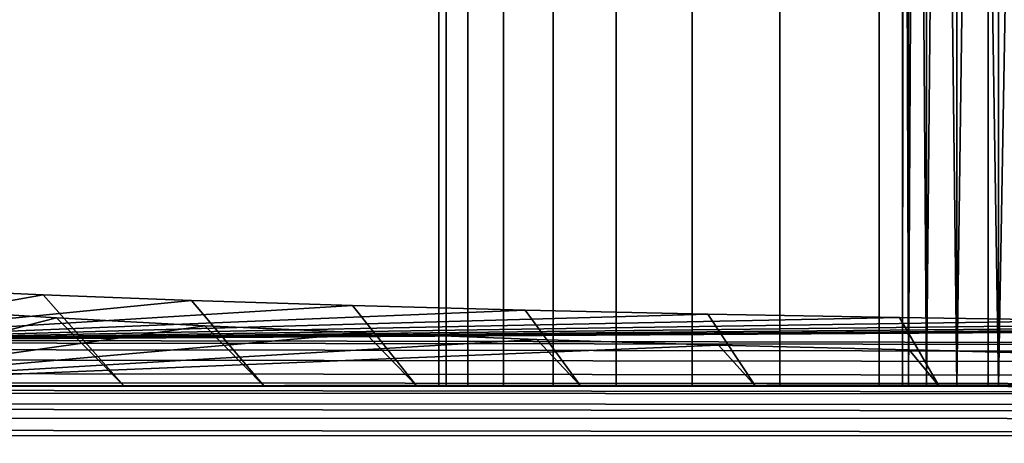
# Model space of a CAD drawing. Header units: metres. Extents: x -109 to 109, y -100 to 76.
# Tile 9 of 256: x -89 to -83, y -1 to 2. Entities that reach past the tile are written whole.
import ezdxf

# ---------------------------------------------------------------- set-up
doc = ezdxf.new("R2010")
doc.units = ezdxf.units.M
doc.layers.add('solid_21062310', color=7, linetype='CONTINUOUS')

msp = doc.modelspace()

# ---------------------------------------------------------------- linework, layer by layer
at = {"layer": 'solid_21062310'}
for points in [[(-83.389877, 8.999999, -0.373559), (-83.400002, 9), (-83.400002, -0.5), (-83.358597, -0.5, -0.750837)], [(-83.389877, 8.999999, 0.37356), (-83.400002, -0.5), (-83.400002, 9)], [(-83.358597, -0.5, 0.750837), (-83.400002, -0.5), (-83.389877, 8.999999, 0.37356), (-83.35955, 8.999998, 0.746019)], [(-83.358597, -0.5, -0.750837), (-83.35955, 8.999998, -0.746019), (-83.389877, 8.999999, -0.373559)], [(-83.358597, -0.5, -0.750837), (-83.238586, -0.5, -1.483732), (-83.309105, 8.999997, -1.116286), (-83.35955, 8.999998, -0.746019)], [(-83.358597, -0.5, 0.750837), (-83.35955, 8.999998, 0.746019), (-83.309105, 8.999997, 1.116287)], [(-83.238586, -0.5, 1.483732), (-83.358597, -0.5, 0.750837), (-83.309105, 8.999997, 1.116287), (-83.238686, 8.999996, 1.483276)], [(-83.238586, -0.5, -1.483732), (-83.238686, 8.999996, -1.483275), (-83.309105, 8.999997, -1.116286)], [(-83.238586, -0.5, -1.483732), (-83.038536, -0.5, -2.202736), (-83.148506, 8.999996, -1.845908), (-83.238686, 8.999996, -1.483275)], [(-83.238586, -0.5, 1.483732), (-83.238686, 8.999996, 1.483276), (-83.148506, 8.999996, 1.845909)], [(-83.038536, -0.5, 2.202736), (-83.238586, -0.5, 1.483732), (-83.148506, 8.999996, 1.845909), (-83.038826, 8.999995, 2.203115)], [(-83.038536, -0.5, -2.202736), (-83.038826, 8.999995, -2.203113), (-83.148506, 8.999996, -1.845908)], [(-82.761948, -0.5, -2.897876), (-82.909981, 8.999995, -2.553854), (-83.038826, 8.999995, -2.203113), (-83.038536, -0.5, -2.202736)], [(-83.038536, -0.5, 2.202736), (-83.038826, 8.999995, 2.203115), (-82.909981, 8.999995, 2.553857)], [(-82.761948, -0.5, 2.897876), (-83.038536, -0.5, 2.202736), (-82.909981, 8.999995, 2.553857), (-82.762321, 8.999996, 2.897117)], [(-82.761948, -0.5, -2.897876), (-82.762329, 8.999996, -2.897114), (-82.909981, 8.999995, -2.553854)], [(-82.41227, -0.5, -3.556656), (-82.596298, 8.999996, -3.231897), (-82.762329, 8.999996, -2.897114), (-82.761948, -0.5, -2.897876)], [(-82.761948, -0.5, 2.897876), (-82.762321, 8.999996, 2.897117), (-82.596298, 8.999996, 3.2319)], [(-82.41227, -0.5, 3.556656), (-82.761948, -0.5, 2.897876), (-82.596298, 8.999996, 3.2319), (-82.412369, 8.999996, 3.557232)], [(-86.429459, 4.500002, 0.977966), (-86.477501, 4.500002), (-86.477501, -0.5), (-86.428413, -0.5, 0.98366)], [(-86.477501, 4.500002), (-86.429459, 4.500002, -0.977966), (-86.428413, -0.5, -0.98366), (-86.477501, -0.5)], [(-86.285782, 4.500002, 1.946514), (-86.429459, 4.500002, 0.977966), (-86.428413, -0.5, 0.98366), (-86.285599, -0.5, 1.947421)], [(-86.429459, 4.500002, -0.977966), (-86.285782, 4.500002, -1.946514), (-86.285599, -0.5, -1.947421), (-86.428413, -0.5, -0.98366)], [(-86.047874, 4.500002, 2.896315), (-86.285782, 4.500002, 1.946514), (-86.285599, -0.5, 1.947421), (-86.047661, -0.5, 2.895545)], [(-86.285782, 4.500002, -1.946514), (-86.047874, 4.500002, -2.896315), (-86.047661, -0.5, -2.895545), (-86.285599, -0.5, -1.947421)], [(-85.71801, 4.500002, 3.818224), (-86.047874, 4.500002, 2.896315), (-86.047661, -0.5, 2.895545), (-85.717422, -0.5, 3.819408)], [(-86.047874, 4.500002, -2.896315), (-85.71801, 4.500002, -3.818224), (-85.717422, -0.5, -3.819408), (-86.047661, -0.5, -2.895545)], [(-85.29937, 4.500002, 4.703361), (-85.71801, 4.500002, 3.818224), (-85.717422, -0.5, 3.819408), (-85.299553, -0.5, 4.702264)], [(-85.71801, 4.500002, -3.818224), (-85.29937, 4.500002, -4.703361), (-85.299553, -0.5, -4.702264), (-85.717422, -0.5, -3.819408)], [(-84.79599, 4.500002, 5.543202), (-85.29937, 4.500002, 4.703361), (-85.299553, -0.5, 4.702264), (-84.795074, -0.5, 5.544283)], [(-85.29937, 4.500002, -4.703361), (-84.79599, 4.500002, -5.543202), (-84.795074, -0.5, -5.544283), (-85.299553, -0.5, -4.702264)], [(-84.212715, 4.500002, 6.329659), (-84.79599, 4.500002, 5.543202), (-84.795074, -0.5, 5.544283), (-84.213356, -0.5, 6.328401)], [(-84.79599, 4.500002, -5.543202), (-84.212715, 4.500002, -6.329659), (-84.213356, -0.5, -6.328401), (-84.795074, -0.5, -5.544283)], [(-83.555161, 4.500002, 7.055158), (-84.212715, 4.500002, 6.329659), (-84.213356, -0.5, 6.328401), (-83.553902, -0.5, 7.056046)], [(-84.212715, 4.500002, -6.329659), (-83.555161, 4.500002, -7.055158), (-83.553902, -0.5, -7.056046), (-84.213356, -0.5, -6.328401)], [(-83.555161, 4.500002, 7.055158), (-83.553902, -0.5, 7.056046), (-82.830612, -0.5, 7.711672), (-82.829659, 4.500002, 7.712712)], [(-83.555161, 4.500002, -7.055158), (-82.829659, 4.500002, -7.712712), (-82.830612, -0.5, -7.711672), (-83.553902, -0.5, -7.056046)], [(-82.043205, 4.500002, 8.295988), (-82.829659, 4.500002, 7.712712), (-82.830612, -0.5, 7.711672), (-82.042038, -0.5, 8.296383)], [(-82.829659, 4.500002, -7.712712), (-82.043205, 4.500002, -8.295988), (-82.042038, -0.5, -8.296383), (-82.830612, -0.5, -7.711672)], [(-90.792969, -0.193151, -18.78298), (-89.995857, 0.147672, -9.313724), (-89.102844, 0.107574, -10.427783)], [(-89.995857, 0.147672, -9.313724), (-89.401611, -0.5, -9.033874), (-88.56514, -0.5, -10.123971), (-89.102844, 0.107574, -10.427783)], [(-90.792969, -0.193151, -18.78298), (-89.102844, 0.107574, -10.427783), (-88.118324, 0.070364, -11.461612)], [(-90.792969, -0.193151, -18.78298), (-88.118324, 0.070364, -11.461612), (-87.049576, 0.036313, -12.407681)], [(-89.102844, 0.107574, -10.427783), (-88.56514, -0.5, -10.123971), (-87.636925, -0.5, -11.136929), (-88.118324, 0.070364, -11.461612)], [(-88.118324, 0.070364, -11.461612), (-87.636925, -0.5, -11.136929), (-86.62397, -0.5, -12.065142), (-87.049576, 0.036313, -12.407681)], [(-90.792969, -0.193151, -18.78298), (-87.049576, 0.036313, -12.407681), (-85.904404, 0.005668, -13.259104)], [(-90.792969, -0.193151, -18.78298), (-85.904404, 0.005668, -13.259104), (-84.691162, -0.021351, -14.009782)], [(-90.70475, -0.476963, 18.690395), (-89.01561, -0.045858, 10.292417), (-89.910652, 0.010453, 9.19547)], [(-89.910652, 0.010453, 9.19547), (-89.01561, -0.045858, 10.292417), (-88.56514, -0.5, 10.123971), (-89.401611, -0.5, 9.033874)], [(-87.049576, 0.036313, -12.407681), (-86.62397, -0.5, -12.065142), (-85.533875, -0.5, -12.901613), (-85.904404, 0.005668, -13.259104)], [(-85.904404, 0.005668, -13.259104), (-85.533875, -0.5, -12.901613), (-84.375008, -0.5, -13.639895), (-84.691162, -0.021351, -14.009782)], [(-90.792969, -0.193151, -18.78298), (-84.691162, -0.021351, -14.009782), (-83.418533, -0.044551, -14.654358)], [(-90.792969, -0.193151, -18.78298), (-83.418533, -0.044551, -14.654358), (-82.09581, -0.063765, -15.188191)], [(-90.792969, -0.193151, -18.78298), (-82.09581, -0.063765, -15.188191), (-80.732628, -0.078854, -15.607394)], [(-90.70475, -0.476963, 18.690395), (-88.031548, -0.098076, 11.309635), (-89.01561, -0.045858, 10.292417)], [(-89.01561, -0.045858, 10.292417), (-88.031548, -0.098076, 11.309635), (-87.636925, -0.5, 11.136929), (-88.56514, -0.5, 10.123971)], [(-84.691162, -0.021351, -14.009782), (-84.375008, -0.5, -13.639895), (-83.156242, -0.5, -14.274345), (-83.418533, -0.044551, -14.654358)], [(-83.418533, -0.044551, -14.654358), (-83.156242, -0.5, -14.274345), (-81.88681, -0.5, -14.800163), (-82.09581, -0.063765, -15.188191)], [(-90.792969, -0.193151, -18.78298), (-80.732628, -0.078854, -15.607394), (-79.338921, -0.089708, -15.908982)], [(-90.792969, -0.193151, -18.78298), (-79.338921, -0.089708, -15.908982), (-77.924644, -0.096253, -16.090799)], [(-90.792969, -0.193151, -18.78298), (-77.924644, -0.096253, -16.090799), (-76.5, -0.098439, -16.15156)], [(-90.792969, -0.193151, -18.78298), (-76.5, -0.098439, -16.15156), (-75.075356, -0.096253, -16.090799)], [(-58.690937, -0.252045, -20.056273), (-90.792969, -0.193151, -18.78298), (-75.075356, -0.096253, -16.090799), (-74.739296, -0.213329, -19.343586)], [(-90.70475, -0.476963, 18.690395), (-86.96563, -0.14583, 12.23989), (-88.031548, -0.098076, 11.309635)], [(-88.031548, -0.098076, 11.309635), (-86.96563, -0.14583, 12.23989), (-86.62397, -0.5, 12.065142), (-87.636925, -0.5, 11.136929)], [(-90.798309, -0.211687, -18.935049), (-90.792969, -0.193151, -18.78298), (-58.690937, -0.252045, -20.056273)], [(-90.70475, -0.476963, 18.690395), (-85.825539, -0.188781, 13.076586), (-86.96563, -0.14583, 12.23989)], [(-90.70475, -0.476963, 18.690395), (-84.619423, -0.22663, 13.813886), (-85.825539, -0.188781, 13.076586)], [(-86.96563, -0.14583, 12.23989), (-85.825539, -0.188781, 13.076586), (-85.533875, -0.5, 12.901613), (-86.62397, -0.5, 12.065142)], [(-85.825539, -0.188781, 13.076586), (-84.619423, -0.22663, 13.813886), (-84.375008, -0.5, 13.639895), (-85.533875, -0.5, 12.901613)], [(-90.808357, -0.324151, -19.218899), (-90.803482, -0.25578, -19.081778), (-58.696117, -0.296139, -20.203001), (-58.700989, -0.364512, -20.340122)], [(-90.803482, -0.25578, -19.081778), (-90.798309, -0.211687, -18.935049), (-58.690937, -0.252045, -20.056273), (-58.696117, -0.296139, -20.203001)], [(-90.70475, -0.476963, 18.690395), (-74.695206, -0.485192, 18.8507), (-83.355766, -0.259115, 14.446685), (-84.619423, -0.22663, 13.813886)], [(-84.619423, -0.22663, 13.813886), (-83.355766, -0.259115, 14.446685), (-83.156242, -0.5, 14.274345), (-84.375008, -0.5, 13.639895)], [(-83.355766, -0.259115, 14.446685), (-82.043594, -0.286007, 14.970558), (-81.88681, -0.5, 14.800163), (-83.156242, -0.5, 14.274345)], [(-74.695206, -0.485192, 18.8507), (-82.043594, -0.286007, 14.970558), (-83.355766, -0.259115, 14.446685)], [(-90.81279, -0.414817, -19.342434), (-90.808357, -0.324151, -19.218899), (-58.700989, -0.364512, -20.340122), (-58.705418, -0.455177, -20.463654)], [(-90.706291, -0.49802, 18.843094), (-58.685669, -0.493421, 19.011005), (-74.386772, -0.327636, 15.781501), (-74.695206, -0.485192, 18.8507)], [(-90.816643, -0.525146, -19.448799), (-90.81279, -0.414817, -19.342434), (-58.705418, -0.455177, -20.463654), (-58.70927, -0.565507, -20.570017)], [(-90.706291, -0.49802, 18.843094), (-90.707802, -0.545324, 18.991148), (-58.688591, -0.559463, 19.306154), (-58.687119, -0.513954, 19.161373)], [(-90.706291, -0.49802, 18.843094), (-74.695206, -0.485192, 18.8507), (-90.70475, -0.476963, 18.690395)], [(-90.706291, -0.49802, 18.843094), (-58.687119, -0.513954, 19.161373), (-58.685669, -0.493421, 19.011005)], [(-89.401611, -0.5, -9.033874), (-89.401611, -0.5, 9.033874), (-88.56514, -0.5, 10.123971)], [(-88.56514, -0.5, -10.123971), (-89.401611, -0.5, -9.033874), (-88.56514, -0.5, 10.123971)], [(-88.56514, -0.5, -10.123971), (-88.56514, -0.5, 10.123971), (-87.636925, -0.5, 11.136929)], [(-87.636925, -0.5, -11.136929), (-88.56514, -0.5, -10.123971), (-87.636925, -0.5, 11.136929)], [(-87.636925, -0.5, -11.136929), (-87.636925, -0.5, 11.136929), (-86.62397, -0.5, 12.065142)], [(-86.477501, -0.5), (-86.62397, -0.5, -12.065142), (-87.636925, -0.5, -11.136929), (-86.62397, -0.5, 12.065142)], [(-86.285599, -0.5, 1.947421), (-86.428413, -0.5, 0.98366), (-86.62397, -0.5, 12.065142), (-85.533875, -0.5, 12.901613)], [(-86.428413, -0.5, 0.98366), (-86.477501, -0.5), (-86.62397, -0.5, 12.065142)], [(-85.299553, -0.5, -4.702264), (-85.533875, -0.5, -12.901613), (-86.62397, -0.5, -12.065142), (-85.717422, -0.5, -3.819408)], [(-86.428413, -0.5, -0.98366), (-86.62397, -0.5, -12.065142), (-86.477501, -0.5)], [(-86.047661, -0.5, -2.895545), (-85.717422, -0.5, -3.819408), (-86.62397, -0.5, -12.065142)], [(-86.285599, -0.5, -1.947421), (-86.047661, -0.5, -2.895545), (-86.62397, -0.5, -12.065142)], [(-86.428413, -0.5, -0.98366), (-86.285599, -0.5, -1.947421), (-86.62397, -0.5, -12.065142)], [(-86.047661, -0.5, 2.895545), (-86.285599, -0.5, 1.947421), (-85.533875, -0.5, 12.901613)], [(-85.717422, -0.5, 3.819408), (-86.047661, -0.5, 2.895545), (-85.533875, -0.5, 12.901613)], [(-85.299553, -0.5, 4.702264), (-85.717422, -0.5, 3.819408), (-85.533875, -0.5, 12.901613)], [(-84.795074, -0.5, 5.544283), (-85.299553, -0.5, 4.702264), (-85.533875, -0.5, 12.901613), (-84.375008, -0.5, 13.639895)], [(-84.213356, -0.5, -6.328401), (-84.375008, -0.5, -13.639895), (-85.533875, -0.5, -12.901613), (-84.795074, -0.5, -5.544283)], [(-85.299553, -0.5, -4.702264), (-84.795074, -0.5, -5.544283), (-85.533875, -0.5, -12.901613)], [(-84.213356, -0.5, 6.328401), (-84.795074, -0.5, 5.544283), (-84.375008, -0.5, 13.639895)], [(-83.553902, -0.5, 7.056046), (-84.213356, -0.5, 6.328401), (-84.375008, -0.5, 13.639895), (-83.156242, -0.5, 14.274345)], [(-82.830612, -0.5, -7.711672), (-83.156242, -0.5, -14.274345), (-84.375008, -0.5, -13.639895), (-83.553902, -0.5, -7.056046)], [(-84.213356, -0.5, -6.328401), (-83.553902, -0.5, -7.056046), (-84.375008, -0.5, -13.639895)], [(-82.830612, -0.5, 7.711672), (-83.553902, -0.5, 7.056046), (-83.156242, -0.5, 14.274345)], [(-83.358597, -0.5, 0.750837), (-83.358597, -0.5, -0.750837), (-83.400002, -0.5)], [(-83.238586, -0.5, 1.483732), (-83.238586, -0.5, -1.483732), (-83.358597, -0.5, -0.750837)], [(-83.238586, -0.5, 1.483732), (-83.358597, -0.5, -0.750837), (-83.358597, -0.5, 0.750837)], [(-83.038536, -0.5, 2.202736), (-83.038536, -0.5, -2.202736), (-83.238586, -0.5, -1.483732)], [(-83.038536, -0.5, 2.202736), (-83.238586, -0.5, -1.483732), (-83.238586, -0.5, 1.483732)], [(-82.042038, -0.5, 8.296383), (-82.830612, -0.5, 7.711672), (-83.156242, -0.5, 14.274345), (-81.88681, -0.5, 14.800163)], [(-81.20459, -0.5, -8.798564), (-81.88681, -0.5, -14.800163), (-83.156242, -0.5, -14.274345), (-82.042038, -0.5, -8.296383)], [(-82.830612, -0.5, -7.711672), (-82.042038, -0.5, -8.296383), (-83.156242, -0.5, -14.274345)], [(-82.761948, -0.5, 2.897876), (-82.761948, -0.5, -2.897876), (-83.038536, -0.5, -2.202736)], [(-82.761948, -0.5, 2.897876), (-83.038536, -0.5, -2.202736), (-83.038536, -0.5, 2.202736)], [(-82.41227, -0.5, 3.556656), (-82.41227, -0.5, -3.556656), (-82.761948, -0.5, -2.897876)], [(-82.41227, -0.5, 3.556656), (-82.761948, -0.5, -2.897876), (-82.761948, -0.5, 2.897876)], [(-90.819809, -0.651939, -19.534906), (-90.816643, -0.525146, -19.448799), (-58.70927, -0.565507, -20.570017), (-58.712437, -0.692298, -20.656122)], [(-90.707802, -0.545324, 18.991148), (-90.709213, -0.617399, 19.128857), (-58.68998, -0.628653, 19.441227), (-58.688591, -0.559463, 19.306154)], [(-90.822197, -0.791515, -19.598259), (-90.819809, -0.651939, -19.534906), (-58.712437, -0.692298, -20.656122), (-58.714825, -0.831874, -20.719473)], [(-90.709213, -0.617399, 19.128857), (-90.710503, -0.712095, 19.252111), (-58.691242, -0.719558, 19.562756), (-58.68998, -0.628653, 19.441227)], [(-90.710503, -0.712095, 19.252111), (-90.711609, -0.826588, 19.357237), (-58.692348, -0.829593, 19.66728), (-58.691242, -0.719558, 19.562756)], [(-90.823738, -0.939826, -19.637018), (-90.822197, -0.791515, -19.598259), (-58.714825, -0.831874, -20.719473), (-58.716366, -0.980183, -20.758232)], [(-90.711609, -0.826588, 19.357237), (-90.712517, -0.957463, 19.441093), (-58.69326, -0.955627, 19.751831), (-58.692348, -0.829593, 19.66728)]]:
    msp.add_3dface(points, dxfattribs=at)

doc.saveas('drawing.dxf')
